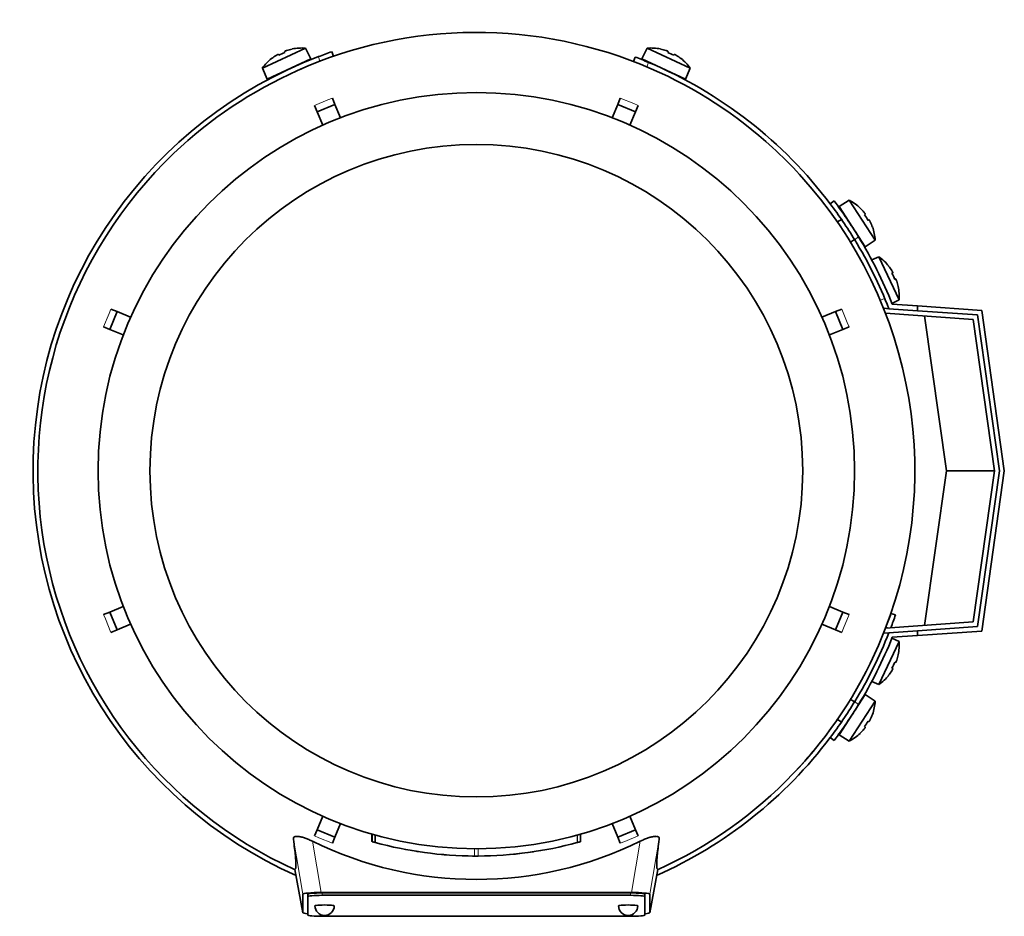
# Model space of a CAD drawing. Header units: millimetres. Extents: x 166 to 762, y -2759 to 1997.
# Tile 1 of 22: x 167 to 372, y -2759 to -2573. Entities that reach past the tile are written whole.
import ezdxf

# ---------------------------------------------------------------- set-up
doc = ezdxf.new("R2010")
doc.units = ezdxf.units.MM
for name, color, linetype in [('LOW_134-13', 7, 'Continuous'), ('M5X8_UNI7687', 7, 'Continuous'), ('VSI134_DIFFUSORE', 7, 'Continuous'), ('VSI134_FILTRO_A', 7, 'Continuous'), ('VSI134_FILTRO_B', 7, 'Continuous'), ('VSI134_TERMINALE', 7, 'Continuous'), ('VSI134_TESTATA', 7, 'Continuous')]:
    doc.layers.add(name, color=color, linetype=linetype)

# ---------------------------------------------------------------- blocks, each defined once
blk = doc.blocks.new('SE2')
at = {"layer": 'LOW_134-13', "color": 7, "linetype": 'Continuous', "lineweight": 35}
for p, q in [((346.64, -2632.46), (347.64, -2632.53)), ((365.15, -2634.76), (346.93, -2633.49)), ((369.56, -2666.17), (365.15, -2634.76)), ((365.15, -2697.58), (369.56, -2666.17)), ((346.93, -2698.85), (365.15, -2697.58)), ((347.64, -2699.81), (346.64, -2699.88))]:
    blk.add_line(p, q, dxfattribs=at)
at = {"layer": 'M5X8_UNI7687', "color": 7, "linetype": 'Continuous', "lineweight": 35}
for p, q in [((217.6, -2582.61), (226.54, -2578.44)), ((223.76, -2578.63), (223.77, -2578.61)), ((227.66, -2580.68), (226.54, -2578.44)), ((297.47, -2578.44), (296.35, -2580.68)), ((297.47, -2578.44), (306.41, -2582.61)), ((300.25, -2578.63), (300.24, -2578.61)), ((227.66, -2580.68), (218.59, -2584.9)), ((219.53, -2580.61), (219.51, -2580.59)), ((220.92, -2579.74), (221.02, -2579.91)), ((222.2, -2579.14), (222.27, -2579.33)), ((305.42, -2584.9), (296.35, -2580.68)), ((301.81, -2579.14), (301.74, -2579.33)), ((303.09, -2579.74), (302.99, -2579.91)), ((304.5, -2580.59), (304.48, -2580.61)), ((217.6, -2582.61), (218.59, -2584.9)), ((305.42, -2584.9), (306.41, -2582.61)), ((339.41, -2610.02), (337.28, -2611.33)), ((337.28, -2611.33), (342.73, -2619.71)), ((344.78, -2618.29), (339.41, -2610.02)), ((341.66, -2611.65), (341.67, -2611.63)), ((342.72, -2612.91), (342.56, -2613.03)), ((337.77, -2613.99), (336.93, -2614.53)), ((343.49, -2614.1), (343.31, -2614.19)), ((344.21, -2615.57), (344.23, -2615.57)), ((339.66, -2618.72), (340.5, -2618.18)), ((342.73, -2619.71), (344.78, -2618.29)), ((345.57, -2621.76), (344.07, -2622.41)), ((345.57, -2621.76), (349.74, -2630.7)), ((347.58, -2623.67), (347.57, -2623.69)), ((348.44, -2625.08), (348.26, -2625.18)), ((349.04, -2626.37), (348.85, -2626.44)), ((349.54, -2627.93), (349.57, -2627.93)), ((348.27, -2631.43), (349.74, -2630.7)), ((349.74, -2701.64), (348.27, -2700.91)), ((349.74, -2701.64), (345.57, -2710.58)), ((349.57, -2704.41), (349.54, -2704.41)), ((348.44, -2707.26), (348.26, -2707.16)), ((349.04, -2705.97), (348.85, -2705.9)), ((347.58, -2708.67), (347.57, -2708.65)), ((344.07, -2709.93), (345.57, -2710.58)), ((342.73, -2712.63), (337.28, -2721.01)), ((340.5, -2714.16), (339.59, -2713.57)), ((344.78, -2714.05), (342.73, -2712.63)), ((339.41, -2722.32), (344.78, -2714.05)), ((344.21, -2716.77), (344.23, -2716.77)), ((336.89, -2717.78), (337.77, -2718.35)), ((342.72, -2719.43), (342.56, -2719.31)), ((343.49, -2718.24), (343.31, -2718.15)), ((337.28, -2721.01), (339.41, -2722.32)), ((341.66, -2720.69), (341.67, -2720.71))]:
    blk.add_line(p, q, dxfattribs=at)
for centre, radius, start, end in [((225.74, -2588.41), 10, 85.4586, 101.4084), ((298.27, -2588.41), 10, 78.5916, 94.5414), ((225.74, -2588.41), 10, 128.5916, 144.5414), ((298.27, -2588.41), 10, 35.4586, 51.4084), ((226.05, -2581.98), 0.5, 115, 138.8118), ((297.96, -2581.98), 0.5, 41.1882, 65), ((220.62, -2584.51), 0.5, 91.1882, 115), ((303.39, -2584.51), 0.5, 65, 88.8118), ((334.8, -2618.9), 10, 46.5916, 62.5414), ((337.95, -2613.27), 0.5, 9.1315, 33), ((334.8, -2618.9), 10, 3.4586, 19.4084), ((341.22, -2618.31), 0.5, 33, 56.6899), ((339.77, -2629.91), 10, 38.5916, 54.5414), ((339.77, -2629.91), 10, 355.4586, 11.4084), ((339.77, -2702.43), 10, 348.5916, 4.5414), ((339.77, -2702.43), 10, 305.4586, 321.4084), ((341.22, -2714.03), 0.5, 303.3101, 327), ((334.8, -2713.44), 10, 340.5916, 356.5414), ((337.95, -2719.07), 0.5, 327, 349.9069), ((334.8, -2713.44), 10, 297.4586, 313.4084)]:
    blk.add_arc(centre, radius, start, end, dxfattribs=at)
for centre, major_axis, ratio, start_param, end_param in [((225.74, -2588.4), (9.06, 4.23), 0.996195, 1.335108, 1.449667), ((298.27, -2588.4), (-9.06, 4.23), 0.996195, 4.833518, 4.948078), ((225.74, -2588.4), (-9.06, -4.23), 0.996195, 4.833518, 4.948078), ((224.81, -2586.41), (8.39, 3.91), 0.811251, 1.49595, 1.645642), ((299.2, -2586.41), (8.39, -3.91), 0.811251, 1.49595, 1.645642), ((298.27, -2588.4), (9.06, -4.23), 0.996195, 1.335108, 1.449667), ((334.81, -2618.89), (-5.45, 8.39), 0.996195, 4.833518, 4.948078), ((336.65, -2617.69), (5.04, -7.77), 0.811251, 1.49595, 1.645642), ((334.81, -2618.89), (5.45, -8.39), 0.996195, 1.335108, 1.449667), ((339.78, -2629.9), (-4.23, 9.06), 0.996195, 4.833518, 4.948078), ((341.77, -2628.98), (3.91, -8.39), 0.811251, 1.49595, 1.645642), ((339.78, -2629.9), (4.23, -9.06), 0.996195, 1.335108, 1.449667), ((339.78, -2702.44), (4.23, 9.06), 0.996195, 4.833518, 4.948078), ((341.77, -2703.36), (-3.91, -8.39), 0.811251, 1.49595, 1.645642), ((339.78, -2702.44), (-4.23, -9.06), 0.996195, 1.335108, 1.449667), ((334.81, -2713.45), (5.45, 8.39), 0.996195, 4.833518, 4.948078), ((336.65, -2714.65), (-5.04, -7.77), 0.811251, 1.49595, 1.645642), ((334.81, -2713.45), (-5.45, -8.39), 0.996195, 1.335108, 1.449667)]:
    blk.add_ellipse(centre, major_axis=major_axis, ratio=ratio, start_param=start_param, end_param=end_param, dxfattribs=at)
for points in [[(220.92, -2579.74), (220.92, -2579.73), (220.91, -2579.73), (220.9, -2579.73), (220.89, -2579.73), (220.87, -2579.73), (220.85, -2579.74), (220.83, -2579.75), (220.8, -2579.76), (220.77, -2579.77), (220.74, -2579.79), (220.7, -2579.81), (220.67, -2579.83), (220.63, -2579.85), (220.59, -2579.87), (220.55, -2579.89), (220.51, -2579.92), (220.48, -2579.94), (220.47, -2579.95)], [(222.66, -2578.92), (222.64, -2578.93), (222.61, -2578.94), (222.56, -2578.96), (222.52, -2578.97), (222.48, -2578.99), (222.44, -2579), (222.4, -2579.02), (222.36, -2579.03), (222.33, -2579.05), (222.3, -2579.06), (222.27, -2579.08), (222.25, -2579.09), (222.23, -2579.1), (222.22, -2579.11), (222.21, -2579.12), (222.2, -2579.13), (222.2, -2579.13), (222.2, -2579.14)], [(301.81, -2579.14), (301.81, -2579.13), (301.81, -2579.13), (301.8, -2579.12), (301.79, -2579.11), (301.78, -2579.1), (301.76, -2579.09), (301.74, -2579.08), (301.71, -2579.06), (301.68, -2579.05), (301.65, -2579.03), (301.61, -2579.02), (301.57, -2579), (301.53, -2578.99), (301.49, -2578.97), (301.45, -2578.96), (301.41, -2578.94), (301.37, -2578.93), (301.36, -2578.92)], [(303.55, -2579.95), (303.53, -2579.94), (303.5, -2579.92), (303.46, -2579.89), (303.42, -2579.87), (303.38, -2579.85), (303.34, -2579.83), (303.31, -2579.81), (303.27, -2579.79), (303.24, -2579.77), (303.21, -2579.76), (303.18, -2579.75), (303.16, -2579.74), (303.14, -2579.73), (303.12, -2579.73), (303.11, -2579.73), (303.1, -2579.73), (303.1, -2579.73), (303.09, -2579.74)], [(342.72, -2612.91), (342.72, -2612.91), (342.72, -2612.9), (342.72, -2612.89), (342.72, -2612.88), (342.71, -2612.86), (342.7, -2612.85), (342.69, -2612.82), (342.68, -2612.8), (342.66, -2612.77), (342.64, -2612.74), (342.62, -2612.71), (342.59, -2612.67), (342.57, -2612.64), (342.54, -2612.6), (342.51, -2612.57), (342.48, -2612.53), (342.46, -2612.5), (342.45, -2612.49)], [(343.76, -2614.52), (343.76, -2614.5), (343.74, -2614.47), (343.72, -2614.43), (343.7, -2614.39), (343.68, -2614.35), (343.66, -2614.31), (343.63, -2614.27), (343.61, -2614.24), (343.59, -2614.21), (343.58, -2614.18), (343.56, -2614.16), (343.54, -2614.14), (343.53, -2614.12), (343.52, -2614.11), (343.51, -2614.1), (343.5, -2614.1), (343.49, -2614.1), (343.49, -2614.1)], [(348.44, -2625.08), (348.44, -2625.08), (348.44, -2625.08), (348.45, -2625.07), (348.44, -2625.05), (348.44, -2625.04), (348.43, -2625.02), (348.43, -2625), (348.41, -2624.97), (348.4, -2624.94), (348.38, -2624.9), (348.37, -2624.87), (348.35, -2624.83), (348.33, -2624.79), (348.3, -2624.75), (348.28, -2624.72), (348.26, -2624.67), (348.24, -2624.64), (348.23, -2624.63)], [(349.25, -2626.82), (349.25, -2626.8), (349.23, -2626.77), (349.22, -2626.73), (349.2, -2626.68), (349.19, -2626.64), (349.17, -2626.6), (349.16, -2626.56), (349.14, -2626.53), (349.13, -2626.49), (349.11, -2626.46), (349.1, -2626.43), (349.08, -2626.41), (349.07, -2626.4), (349.06, -2626.38), (349.05, -2626.37), (349.05, -2626.37), (349.04, -2626.37), (349.04, -2626.37)], [(348.23, -2707.71), (348.24, -2707.7), (348.26, -2707.67), (348.28, -2707.62), (348.3, -2707.59), (348.33, -2707.55), (348.35, -2707.51), (348.37, -2707.47), (348.38, -2707.44), (348.4, -2707.4), (348.41, -2707.37), (348.43, -2707.34), (348.43, -2707.32), (348.44, -2707.3), (348.44, -2707.29), (348.45, -2707.27), (348.44, -2707.26), (348.44, -2707.26), (348.44, -2707.26)], [(349.04, -2705.97), (349.04, -2705.97), (349.05, -2705.97), (349.05, -2705.97), (349.06, -2705.96), (349.07, -2705.94), (349.08, -2705.93), (349.1, -2705.91), (349.11, -2705.88), (349.13, -2705.85), (349.14, -2705.81), (349.16, -2705.78), (349.17, -2705.74), (349.19, -2705.7), (349.2, -2705.66), (349.22, -2705.61), (349.23, -2705.57), (349.25, -2705.54), (349.25, -2705.52)], [(342.45, -2719.85), (342.46, -2719.84), (342.48, -2719.81), (342.51, -2719.77), (342.54, -2719.74), (342.57, -2719.7), (342.59, -2719.67), (342.62, -2719.63), (342.64, -2719.6), (342.66, -2719.57), (342.68, -2719.54), (342.69, -2719.52), (342.7, -2719.49), (342.71, -2719.48), (342.72, -2719.46), (342.72, -2719.45), (342.72, -2719.44), (342.72, -2719.43), (342.72, -2719.43)], [(343.49, -2718.24), (343.49, -2718.24), (343.5, -2718.24), (343.51, -2718.24), (343.52, -2718.23), (343.53, -2718.22), (343.54, -2718.2), (343.56, -2718.18), (343.58, -2718.16), (343.59, -2718.13), (343.61, -2718.1), (343.63, -2718.07), (343.66, -2718.03), (343.68, -2717.99), (343.7, -2717.95), (343.72, -2717.91), (343.74, -2717.87), (343.76, -2717.84), (343.76, -2717.82)]]:
    blk.add_open_spline(points, degree=3, dxfattribs=at)
at = {"layer": 'VSI134_DIFFUSORE', "color": 7, "linetype": 'Continuous', "lineweight": 35}
for start, end in [(333.515, 336.5043), (316.2931, 320.745)]:
    blk.add_arc((262.01, -2666.17), 91, start, end, dxfattribs=at)
at = {"layer": 'VSI134_FILTRO_A', "color": 4, "linetype": 'Continuous', "lineweight": 9}
for p, q in [((229.56, -2581.15), (229.23, -2580.21)), ((347.58, -2698.81), (347.02, -2698.62))]:
    blk.add_line(p, q, dxfattribs=at)
at = {"layer": 'VSI134_FILTRO_A', "color": 7, "linetype": 'Continuous', "lineweight": 35}
for p, q in [((232.38, -2580.13), (232.05, -2579.18)), ((348.99, -2696.12), (348.05, -2695.8))]:
    blk.add_line(p, q, dxfattribs=at)
for radius, start, end in [(92, 110.8687, 246.0068), (92, 109, 110.8687), (91, 339.1108, 341), (92, 339.2424, 341), (92, 293.9932, 322.9759)]:
    blk.add_arc((262.01, -2666.17), radius, start, end, dxfattribs=at)
at = {"layer": 'VSI134_FILTRO_B', "color": 7, "linetype": 'Continuous', "lineweight": 35}
blk.add_line((294.98, -2580.28), (294.62, -2581.21), dxfattribs=at)
at = {"layer": 'VSI134_FILTRO_B', "color": 4, "linetype": 'Continuous', "lineweight": 9}
for p, q in [((297.76, -2581.4), (297.4, -2582.34)), ((345.84, -2630.78), (346.77, -2630.42))]:
    blk.add_line(p, q, dxfattribs=at)
at = {"layer": 'VSI134_FILTRO_B', "color": 7, "linetype": 'Continuous', "lineweight": 35}
for start, end in [(67.1313, 69), (37.0241, 67.1313)]:
    blk.add_arc((262.01, -2666.17), 92, start, end, dxfattribs=at)
at = {"layer": 'VSI134_TERMINALE', "color": 7, "linetype": 'Continuous', "lineweight": 35}
for p, q in [((336.26, -2610.17), (335.46, -2610.77)), ((348.33, -2631.58), (353.56, -2631.94)), ((347.64, -2632.53), (353.56, -2632.95)), ((353.56, -2631.94), (366.9, -2632.88)), ((353.56, -2631.94), (353.56, -2632.95)), ((366.02, -2633.82), (353.56, -2632.95)), ((370.57, -2666.17), (366.02, -2633.82)), ((366.9, -2632.88), (371.58, -2666.17)), ((359.56, -2666.17), (355.05, -2634.05)), ((355.05, -2698.29), (359.56, -2666.17)), ((359.56, -2666.17), (369.56, -2666.17)), ((366.02, -2698.52), (370.57, -2666.17)), ((371.58, -2666.17), (366.9, -2699.46)), ((353.56, -2699.39), (366.02, -2698.52)), ((347.64, -2699.81), (353.56, -2699.39)), ((348.33, -2700.76), (353.56, -2700.4)), ((353.56, -2699.39), (353.56, -2700.4)), ((366.9, -2699.46), (353.56, -2700.4)), ((335.46, -2721.57), (336.26, -2722.17))]:
    blk.add_line(p, q, dxfattribs=at)
at = {"layer": 'VSI134_TERMINALE', "color": 4, "linetype": 'Continuous', "lineweight": 9}
for p, q in [((341.33, -2617.62), (340.52, -2618.22)), ((340.52, -2714.12), (341.33, -2714.72))]:
    blk.add_line(p, q, dxfattribs=at)
at = {"layer": 'VSI134_TERMINALE', "color": 7, "linetype": 'Continuous', "lineweight": 35}
for radius, start, end in [(92, 31.4101, 37.0241), (93, 31.4706, 37.0241), (92, 21.4458, 31.4101), (93, 21.8355, 31.4706), (92, 328.5899, 338.5542), (93, 328.5294, 338.1645), (92, 322.9759, 328.5899), (93, 322.9759, 328.5294)]:
    blk.add_arc((262.01, -2666.17), radius, start, end, dxfattribs=at)
at = {"layer": 'VSI134_TESTATA', "color": 7, "linetype": 'Continuous', "lineweight": 35}
for p, q in [((225.73, -2582.71), (224.91, -2583.07)), ((232.13, -2588.81), (232.66, -2590.11)), ((291.35, -2590.11), (291.88, -2588.81)), ((228.97, -2591.64), (228.43, -2590.34)), ((228.97, -2591.64), (232.66, -2590.11)), ((232.66, -2590.11), (233.82, -2592.9)), ((290.19, -2592.9), (291.35, -2590.11)), ((291.35, -2590.11), (295.04, -2591.64)), ((295.58, -2590.34), (295.04, -2591.64)), ((230.13, -2594.43), (228.97, -2591.64)), ((295.04, -2591.64), (293.88, -2594.43)), ((185.94, -2636.83), (187.47, -2633.13)), ((186.17, -2632.6), (187.47, -2633.13)), ((187.47, -2633.13), (190.27, -2634.29)), ((333.74, -2634.29), (336.54, -2633.13)), ((336.54, -2633.13), (337.84, -2632.6)), ((336.54, -2633.13), (338.07, -2636.83)), ((185.94, -2636.83), (184.64, -2636.29)), ((188.74, -2637.99), (185.94, -2636.83)), ((338.07, -2636.83), (335.27, -2637.99)), ((339.37, -2636.29), (338.07, -2636.83)), ((185.94, -2695.51), (188.74, -2694.35)), ((335.27, -2694.35), (338.07, -2695.51)), ((184.64, -2696.05), (185.94, -2695.51)), ((187.47, -2699.21), (185.94, -2695.51)), ((338.07, -2695.51), (336.54, -2699.21)), ((338.07, -2695.51), (339.37, -2696.05)), ((187.47, -2699.21), (186.17, -2699.75)), ((190.27, -2698.05), (187.47, -2699.21)), ((336.54, -2699.21), (333.74, -2698.05)), ((337.84, -2699.75), (336.54, -2699.21)), ((339.72, -2713.52), (339.6, -2713.55)), ((336.87, -2717.9), (336.84, -2717.75)), ((228.97, -2740.7), (230.13, -2737.91)), ((293.88, -2737.91), (295.04, -2740.7)), ((233.82, -2739.44), (232.66, -2742.23)), ((291.35, -2742.23), (290.19, -2739.44)), ((228.43, -2742), (228.97, -2740.7)), ((232.66, -2742.23), (228.97, -2740.7)), ((232.66, -2742.23), (232.13, -2743.53)), ((240.35, -2741.63), (240.35, -2743.18)), ((240.39, -2741.64), (240.39, -2743.2)), ((241.02, -2741.81), (241.02, -2743.37)), ((283.64, -2743.19), (283.64, -2741.63)), ((283.65, -2743.19), (283.65, -2741.63)), ((295.04, -2740.7), (291.35, -2742.23)), ((291.88, -2743.53), (291.35, -2742.23)), ((295.04, -2740.7), (295.58, -2742)), ((282.96, -2743.38), (283.01, -2743.36)), ((249.99, -2745.26), (250, -2745.26)), ((256.07, -2745.95), (256.07, -2745.95)), ((268, -2745.95), (268, -2745.95)), ((224.36, -2748.94), (226.01, -2757.94)), ((298, -2757.94), (299.65, -2748.95)), ((226.01, -2757.93), (226.01, -2754.1)), ((227.01, -2754.59), (227.01, -2754.09)), ((229.83, -2753.75), (294.19, -2753.75)), ((294.01, -2753.83), (230.01, -2753.83)), ((294.01, -2754.33), (230.01, -2754.33)), ((297.01, -2754.59), (297.01, -2754.09)), ((298.01, -2754.1), (298.01, -2757.93)), ((227.01, -2754.59), (227.01, -2758.43)), ((297.01, -2758.43), (297.01, -2754.59)), ((230.01, -2758.69), (294.01, -2758.69))]:
    blk.add_line(p, q, dxfattribs=at)
at = {"layer": 'VSI134_TESTATA', "color": 4, "linetype": 'Continuous', "lineweight": 9}
for p, q in [((231.21, -2589.19), (232.13, -2588.81)), ((294.67, -2589.96), (291.88, -2588.81)), ((231.21, -2589.19), (228.43, -2590.34)), ((294.67, -2589.96), (295.58, -2590.34)), ((185.8, -2633.51), (184.64, -2636.29)), ((185.8, -2633.51), (186.17, -2632.6)), ((338.99, -2635.38), (337.84, -2632.6)), ((338.99, -2635.38), (339.37, -2636.29)), ((185.02, -2696.96), (184.64, -2696.05)), ((185.02, -2696.96), (186.17, -2699.75)), ((338.21, -2698.83), (339.37, -2696.05)), ((338.21, -2698.83), (337.84, -2699.75)), ((229.34, -2742.38), (228.43, -2742)), ((240.4, -2743.2), (240.4, -2741.64)), ((282.96, -2743.38), (282.96, -2741.82)), ((283.01, -2743.36), (283.01, -2741.81)), ((283.64, -2743.19), (283.64, -2741.63)), ((292.8, -2743.15), (295.58, -2742)), ((226.01, -2754.1), (224.04, -2742.65)), ((229.83, -2753.75), (228, -2743.12)), ((229.34, -2742.38), (232.13, -2743.53)), ((292.8, -2743.15), (291.88, -2743.53)), ((296.01, -2743.12), (294.19, -2753.75)), ((299.97, -2742.65), (298.01, -2754.1)), ((261.65, -2746.17), (261.65, -2744.67)), ((262.36, -2746.17), (262.36, -2744.67)), ((224.36, -2748.94), (226.01, -2757.93)), ((298.01, -2757.93), (299.65, -2748.94)), ((230.01, -2754.33), (230.01, -2753.83)), ((294.01, -2754.33), (294.01, -2753.83))]:
    blk.add_line(p, q, dxfattribs=at)
at = {"layer": 'VSI134_TESTATA', "color": 7, "linetype": 'Continuous', "lineweight": 35}
for radius in [78.5, 67.74]:
    blk.add_circle((262.01, -2666.17), radius, dxfattribs=at)
for centre, radius, start, end in [((262.01, -2666.17), 91, 66.5051, 114.0561), ((262.01, -2666.17), 91, 47.4949, 66.5051), ((262.01, -2666.17), 91, 114.0561, 133.594), ((262.01, -2666.17), 91, 42.5051, 47.4949), ((262.01, -2666.17), 91, 133.594, 245.5753), ((262.01, -2666.17), 91, 336.505, 42.5051), ((262.01, -2666.17), 91, 316.4064, 336.505), ((262.01, -2666.17), 91, 294.4247, 316.2931), ((262.01, -2674), 77.03, 243.8059, 296.1941), ((262.01, -2666.17), 80, 254.3278, 254.3303), ((260.9, -2670.19), 75.83, 254.3174, 254.8013), ((262, -2666.18), 79.99, 254.7875, 269.7463), ((262.01, -2666.17), 80, 270.2544, 285.1819), ((262.01, -2666.17), 80, 285.1934, 285.3228), ((264.13, -2673.86), 72.02, 285.1964, 285.7129), ((262.01, -2666.17), 80, 261.0009, 261.3628), ((262.01, -2666.17), 80, 264.8308, 265.4118), ((262.02, -2664.35), 81.82, 269.4577, 269.6802), ((262.01, -2666.17), 80, 269.745, 270.2544), ((262.02, -2666.26), 79.91, 275.1156, 278.5117), ((230.51, -2756.51), 2, 180, 270), ((230.51, -2756.51), 2, 270, 0), ((293.51, -2756.51), 2, 180, 270), ((293.51, -2756.51), 2, 270, 0)]:
    blk.add_arc(centre, radius, start, end, dxfattribs=at)
for centre, major_axis, ratio, start_param, end_param in [((230.07, -2754.12), (4.06, -0.02), 0.091176, 1.630723, 3.142092), ((230.01, -2754.09), (3, 0), 0.087156, 1.570796, 3.141593), ((230.01, -2754.59), (3, 0), 0.087156, 1.570796, 3.141593), ((294.01, -2754.09), (3, 0), 0.087156, 0, 1.570796), ((294.01, -2754.59), (3, 0), 0.087156, 0, 1.570796), ((293.94, -2754.12), (-4.06, -0.02), 0.091176, 3.141094, 4.652463), ((230.51, -2756.51), (2, 0), 0.087156, 0, 3.141593), ((293.51, -2756.51), (2, 0), 0.087156, 0, 3.141593), ((230.07, -2757.91), (4.06, 0.02), 0.091176, 3.141095, 3.858067), ((230.01, -2758.43), (-3, 0), 0.087156, 0, 1.570796), ((294.01, -2758.43), (-3, 0), 0.087156, 1.570796, 3.141593), ((293.94, -2757.91), (-4.06, 0.02), 0.091176, 2.425118, 3.142091)]:
    blk.add_ellipse(centre, major_axis=major_axis, ratio=ratio, start_param=start_param, end_param=end_param, dxfattribs=at)
for points, knots in [([(224.04, -2742.65), (224.03, -2742.56), (224.04, -2742.47), (224.1, -2742.32), (224.16, -2742.25), (224.33, -2742.15), (224.45, -2742.11), (224.74, -2742.08), (224.91, -2742.08), (225.21, -2742.12), (225.31, -2742.13), (225.53, -2742.18), (225.65, -2742.21), (225.88, -2742.27), (226.01, -2742.3), (226.25, -2742.38), (226.38, -2742.42), (226.75, -2742.56), (227, -2742.66), (227.51, -2742.88), (227.76, -2743), (228, -2743.12)], [0, 0, 0, 0, 0.125, 0.125, 0.25, 0.25, 0.375, 0.375, 0.5, 0.5, 0.5625, 0.5625, 0.625, 0.625, 0.6875, 0.6875, 0.75, 0.75, 0.875, 0.875, 1, 1, 1, 1]), ([(296.01, -2743.12), (296.25, -2743), (296.5, -2742.88), (297, -2742.66), (297.26, -2742.56), (297.76, -2742.38), (298, -2742.3), (298.48, -2742.17), (298.7, -2742.13), (298.99, -2742.09), (299.09, -2742.09), (299.26, -2742.08), (299.34, -2742.08), (299.56, -2742.11), (299.68, -2742.14), (299.85, -2742.25), (299.91, -2742.31), (299.97, -2742.47), (299.98, -2742.56), (299.97, -2742.65)], [0, 0, 0, 0, 0.125, 0.125, 0.25, 0.25, 0.375, 0.375, 0.5, 0.5, 0.5625, 0.5625, 0.625, 0.625, 0.75, 0.75, 0.875, 0.875, 1, 1, 1, 1]), ([(224.36, -2748.94), (224.39, -2748.92), (224.42, -2748.9), (224.47, -2748.82), (224.5, -2748.77), (224.54, -2748.61), (224.55, -2748.5), (224.57, -2748.23), (224.57, -2748.07), (224.56, -2747.45), (224.53, -2746.89), (224.37, -2745.23), (224.24, -2744.16), (224.04, -2742.65)], [0, 0, 0, 0, 0.125, 0.125, 0.25, 0.25, 0.375, 0.375, 0.5, 0.5, 0.75, 0.75, 1, 1, 1, 1]), ([(299.97, -2742.65), (299.77, -2744.15), (299.64, -2745.23), (299.52, -2746.47), (299.49, -2746.82), (299.45, -2747.42), (299.44, -2747.66), (299.44, -2748.07), (299.44, -2748.24), (299.46, -2748.5), (299.48, -2748.61), (299.51, -2748.77), (299.54, -2748.82), (299.59, -2748.9), (299.62, -2748.92), (299.65, -2748.94)], [0, 0, 0, 0, 0.25, 0.25, 0.375, 0.375, 0.5, 0.5, 0.625, 0.625, 0.75, 0.75, 0.875, 0.875, 1, 1, 1, 1])]:
    blk.add_open_spline(points, degree=3, knots=knots, dxfattribs=at)
blk.add_open_spline([(255.79, -2745.93), (255.67, -2745.92), (255.61, -2745.91), (255.61, -2745.91)], degree=3, dxfattribs=at)

msp = doc.modelspace()

# ---------------------------------------------------------------- block references
msp.add_blockref('SE2', (0, 0))

doc.saveas('drawing.dxf')
